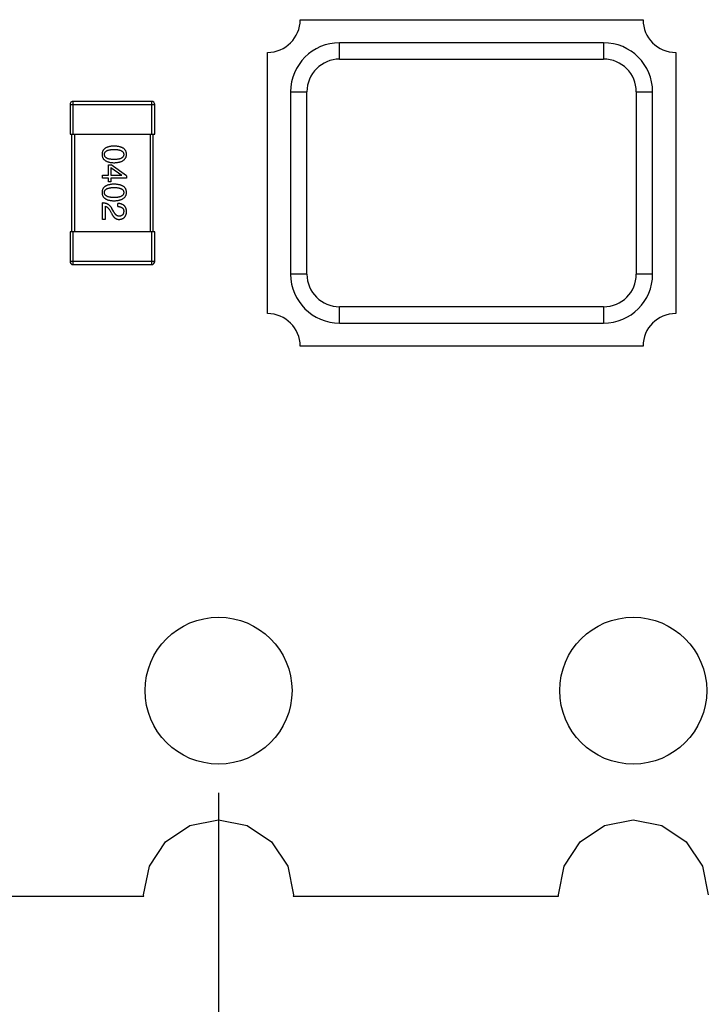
# Model space of a CAD drawing. Header units: millimetres. Extents: x 446.4 to 531.6, y 209.3 to 278.3.
# Tile 13 of 47: x 474.5 to 478.7, y 240.6 to 246.7. Entities that reach past the tile are written whole.
import ezdxf

# ---------------------------------------------------------------- set-up
doc = ezdxf.new("R2010")
doc.units = ezdxf.units.MM
doc.header["$LTSCALE"] = 30.734
doc.header["$PDMODE"] = 3
doc.header["$PDSIZE"] = 0.3125
doc.layers.get('0').update_dxf_attribs({"linetype": 'CONTINUOUS'})
doc.layers.get('Defpoints').update_dxf_attribs({"linetype": 'CONTINUOUS'})
doc.layers.add('dim', color=6, linetype='CONTINUOUS', lineweight=9)
doc.styles.add('Verdana', font='verdana.ttf', dxfattribs={"height": 2.5})
doc.dimstyles.new('aaaaaaaa 3.0', dxfattribs={"dimtxt": 2.5, "dimasz": 1.5, "dimexe": 1.25, "dimexo": 0.625, "dimtad": 1, "dimdec": 1, "dimzin": 9, "dimdsep": 46, "dimtxsty": 'Verdana', "dimcen": 0, "dimazin": 0, "dimtfac": 1, "dimtofl": 0, "dimtmove": 0, "dimatfit": 3, "dimfxl": 1, "dimlwd": 25, "dimlwe": 25, "dimarcsym": 0})

# ---------------------------------------------------------------- blocks, each defined once
blk = doc.blocks.new('*D41')
at = {"layer": 'Defpoints', "color": 0}
for p in [(475.7343, 242.5703), (513.8343, 242.5703), (513.8343, 233.0668)]:
    blk.add_point(p, dxfattribs=at)
at = {"layer": 'dim', "color": 0, "lineweight": 25}
for p, q in [((475.7343, 241.9453), (475.7343, 231.8168)), ((513.8343, 241.9453), (513.8343, 231.8168)), ((477.2343, 233.0668), (512.3343, 233.0668))]:
    blk.add_line(p, q, dxfattribs=at)
at = {"layer": 'dim', "color": 0}
for points in [[(477.2343, 233.3168), (477.2343, 232.8168), (475.7343, 233.0668)], [(512.3343, 232.8168), (512.3343, 233.3168), (513.8343, 233.0668)]]:
    blk.add_solid(points, dxfattribs=at)
at = {"layer": 'dim', "color": 0, "insert": (494.7843, 234.9989), "char_height": 2.5, "attachment_point": 5, "style": 'Verdana'}
blk.add_mtext('38.1', dxfattribs=at)

msp = doc.modelspace()

# ---------------------------------------------------------------- linework, layer by layer
at = {"linetype": 'Continuous'}
for p, q in [((476.2343, 246.6801), (478.3343, 246.6801)), ((476.4758, 246.4387), (476.4758, 246.5387)), ((478.0929, 246.5387), (476.4758, 246.5387)), ((478.0929, 246.5387), (478.0929, 246.4387)), ((476.0343, 244.8801), (476.0343, 246.4801)), ((476.4758, 246.4387), (478.0929, 246.4387)), ((478.5343, 246.4801), (478.5343, 244.8801)), ((476.1758, 246.2387), (476.1758, 245.1215)), ((476.1758, 246.2387), (476.2758, 246.2387)), ((476.2758, 245.1215), (476.2758, 246.2387)), ((478.2929, 246.2387), (478.2929, 245.1215)), ((478.2929, 246.2387), (478.3929, 246.2387)), ((478.3929, 245.1215), (478.3929, 246.2387)), ((474.8244, 246.1599), (474.8244, 245.9799)), ((474.8244, 246.1599), (475.3444, 246.1599)), ((474.8444, 245.9799), (474.8444, 246.1799)), ((475.3244, 246.1799), (474.8444, 246.1799)), ((475.3244, 246.1799), (475.3244, 245.9799)), ((475.3444, 245.9799), (475.3444, 246.1599)), ((474.8244, 245.9799), (475.3444, 245.9799)), ((474.8344, 245.9799), (474.8344, 245.3799)), ((474.8544, 245.3799), (474.8544, 245.9799)), ((475.3144, 245.9799), (475.3144, 245.3799)), ((475.3344, 245.3799), (475.3344, 245.9799)), ((475.0592, 245.7268), (475.0592, 245.7916)), ((475.0592, 245.7916), (475.0772, 245.7916)), ((475.0747, 245.7744), (475.0747, 245.7268)), ((475.0747, 245.7744), (475.1419, 245.7277)), ((475.1706, 245.7244), (475.0772, 245.7916)), ((475.0231, 245.7088), (475.0231, 245.7268)), ((475.0231, 245.7268), (475.0592, 245.7268)), ((475.0592, 245.7088), (475.0231, 245.7088)), ((475.0592, 245.6867), (475.0592, 245.7088)), ((475.0747, 245.7268), (475.1419, 245.7268)), ((475.0747, 245.7088), (475.0747, 245.6867)), ((475.1706, 245.7088), (475.0747, 245.7088)), ((475.1419, 245.7268), (475.1419, 245.7277)), ((475.1706, 245.7244), (475.1706, 245.7088)), ((475.0747, 245.6867), (475.0592, 245.6867)), ((475.0231, 245.4568), (475.0231, 245.5576)), ((475.0403, 245.5371), (475.0403, 245.4568)), ((475.1174, 245.5355), (475.1174, 245.5543)), ((475.0682, 245.5125), (475.0772, 245.497)), ((475.0928, 245.5035), (475.0813, 245.5232)), ((475.0403, 245.4568), (475.0231, 245.4568)), ((474.8244, 245.3799), (474.8244, 245.1999)), ((475.3444, 245.3799), (474.8244, 245.3799)), ((474.8444, 245.1799), (474.8444, 245.3799)), ((475.3244, 245.3799), (475.3244, 245.1799)), ((475.3444, 245.1999), (475.3444, 245.3799)), ((475.3444, 245.1999), (474.8244, 245.1999)), ((474.8444, 245.1799), (475.3244, 245.1799)), ((476.2758, 245.1215), (476.1758, 245.1215)), ((478.3929, 245.1215), (478.2929, 245.1215)), ((476.4758, 244.8215), (476.4758, 244.9215)), ((478.0929, 244.9215), (476.4758, 244.9215)), ((478.0929, 244.9215), (478.0929, 244.8215)), ((476.4758, 244.8215), (478.0929, 244.8215)), ((478.3343, 244.6801), (476.2343, 244.6801)), ((475.4099, 241.6448), (475.5587, 241.7442)), ((475.5587, 241.7442), (475.7343, 241.7792)), ((475.7343, 241.7792), (475.9099, 241.7442)), ((475.9099, 241.7442), (476.0587, 241.6448)), ((477.9499, 241.6448), (478.0987, 241.7442)), ((478.0987, 241.7442), (478.2743, 241.7792)), ((478.2743, 241.7792), (478.4499, 241.7442)), ((478.4499, 241.7442), (478.5987, 241.6448)), ((475.3104, 241.4959), (475.4099, 241.6448)), ((476.0587, 241.6448), (476.1582, 241.4959)), ((477.8504, 241.4959), (477.9499, 241.6448)), ((478.5987, 241.6448), (478.6982, 241.4959)), ((475.2755, 241.3203), (475.3104, 241.4959)), ((476.1582, 241.4959), (476.1931, 241.3203)), ((477.8155, 241.3203), (477.8504, 241.4959)), ((478.6982, 241.4959), (478.7331, 241.3203)), ((464.9343, 241.3097), (475.2772, 241.3117)), ((475.2772, 241.3117), (475.2755, 241.3203)), ((476.1931, 241.3203), (476.1914, 241.3119)), ((476.1914, 241.3119), (477.8171, 241.3122)), ((477.8171, 241.3122), (477.8155, 241.3203))]:
    msp.add_line(p, q, dxfattribs=at)
for centre in [(475.7343, 242.5703), (478.2743, 242.5703)]:
    msp.add_circle(centre, 0.45, dxfattribs=at)
for centre, radius, start, end in [((476.0343, 246.6801), 0.2, 270, 0), ((478.5343, 246.6801), 0.2, 180, 270), ((476.4758, 246.2387), 0.3, 90, 180), ((478.0929, 246.2387), 0.3, 0, 90), ((476.4758, 246.2387), 0.2, 90, 180), ((478.0929, 246.2387), 0.2, 0, 90), ((474.8444, 246.1599), 0.02, 90.00001, 180.00001), ((475.3244, 246.1599), 0.02, 0.00001, 90.00001), ((474.8444, 245.1999), 0.02, 180.00001, 270.00001), ((475.3244, 245.1999), 0.02, 270.00001, 0.00001), ((476.4758, 245.1215), 0.3, 180, 270), ((476.4758, 245.1215), 0.2, 180, 270), ((478.0929, 245.1215), 0.3, 270, 0), ((478.0929, 245.1215), 0.2, 270, 0), ((476.0343, 244.6801), 0.2, 0, 90), ((478.5343, 244.6801), 0.2, 90, 180)]:
    msp.add_arc(centre, radius, start, end, dxfattribs=at)
for points, knots in [([(475.0944, 245.9057), (475.0915, 245.9056), (475.0857, 245.9054), (475.0775, 245.9046), (475.0697, 245.9035), (475.0626, 245.902), (475.056, 245.9002), (475.0499, 245.8979), (475.0444, 245.8953), (475.0395, 245.8923), (475.0351, 245.889), (475.0313, 245.8852), (475.0281, 245.8811), (475.0254, 245.8765), (475.0234, 245.8716), (475.0218, 245.8664), (475.0209, 245.8608), (475.0207, 245.8569), (475.0206, 245.8549)], [0, 0, 0, 0, 0.087693, 0.170223, 0.247496, 0.319826, 0.387768, 0.451403, 0.511459, 0.568358, 0.622671, 0.675251, 0.726739, 0.778422, 0.830759, 0.884394, 0.940865, 1, 1, 1, 1]), ([(475.1706, 245.8549), (475.1705, 245.8569), (475.1704, 245.8608), (475.1694, 245.8664), (475.1678, 245.8716), (475.1657, 245.8765), (475.1629, 245.8811), (475.1596, 245.8852), (475.1557, 245.889), (475.1511, 245.8923), (475.1461, 245.8953), (475.1404, 245.8979), (475.1341, 245.9002), (475.1273, 245.902), (475.1199, 245.9035), (475.1119, 245.9046), (475.1034, 245.9054), (475.0975, 245.9056), (475.0944, 245.9057)], [0, 0, 0, 0, 0.057911, 0.113262, 0.165956, 0.217443, 0.268511, 0.319665, 0.372, 0.426129, 0.483365, 0.543779, 0.607756, 0.676562, 0.749704, 0.827713, 0.911177, 1, 1, 1, 1]), ([(475.0206, 245.8549), (475.0207, 245.8529), (475.0209, 245.849), (475.0218, 245.8434), (475.0234, 245.8381), (475.0254, 245.8332), (475.0281, 245.8287), (475.0313, 245.8246), (475.0351, 245.8208), (475.0395, 245.8174), (475.0444, 245.8145), (475.0499, 245.8119), (475.056, 245.8096), (475.0626, 245.8078), (475.0697, 245.8062), (475.0775, 245.8051), (475.0857, 245.8044), (475.0915, 245.8042), (475.0944, 245.8041)], [0, 0, 0, 0, 0.059134, 0.115603, 0.169236, 0.221572, 0.273254, 0.32474, 0.377319, 0.431815, 0.488555, 0.548609, 0.612242, 0.680182, 0.75251, 0.829782, 0.91231, 1, 1, 1, 1]), ([(475.0354, 245.8549), (475.0354, 245.8561), (475.0355, 245.8585), (475.0362, 245.862), (475.0374, 245.8652), (475.039, 245.8682), (475.0411, 245.871), (475.0437, 245.8735), (475.0467, 245.8757), (475.0502, 245.8777), (475.0541, 245.8795), (475.0585, 245.8811), (475.0634, 245.8823), (475.0687, 245.8834), (475.0745, 245.8842), (475.0807, 245.8848), (475.0874, 245.8852), (475.092, 245.8852), (475.0944, 245.8852)], [0, 0, 0, 0, 0.049766, 0.097012, 0.143225, 0.188786, 0.235079, 0.282962, 0.333687, 0.387747, 0.445963, 0.508657, 0.576545, 0.649868, 0.72822, 0.812712, 0.903543, 1, 1, 1, 1]), ([(475.0944, 245.8237), (475.0921, 245.8238), (475.0875, 245.8238), (475.0809, 245.8242), (475.0747, 245.8248), (475.069, 245.8256), (475.0637, 245.8267), (475.0589, 245.828), (475.0545, 245.8296), (475.0506, 245.8314), (475.0471, 245.8335), (475.0441, 245.8358), (475.0415, 245.8384), (475.0393, 245.8412), (475.0376, 245.8443), (475.0364, 245.8476), (475.0356, 245.8512), (475.0355, 245.8536), (475.0354, 245.8549)], [0, 0, 0, 0, 0.094834, 0.184067, 0.267029, 0.344713, 0.417334, 0.484367, 0.546941, 0.604717, 0.65953, 0.710539, 0.759381, 0.806382, 0.853027, 0.900623, 0.949121, 1, 1, 1, 1]), ([(475.0944, 245.8852), (475.0968, 245.8852), (475.1014, 245.8852), (475.1081, 245.8848), (475.1143, 245.8842), (475.1201, 245.8834), (475.1254, 245.8823), (475.1303, 245.8811), (475.1347, 245.8795), (475.1386, 245.8777), (475.1421, 245.8757), (475.1451, 245.8735), (475.1477, 245.871), (475.1498, 245.8682), (475.1514, 245.8652), (475.1526, 245.862), (475.1533, 245.8585), (475.1534, 245.8561), (475.1534, 245.8549)], [0, 0, 0, 0, 0.096452, 0.187278, 0.271765, 0.350519, 0.423437, 0.491321, 0.554011, 0.612224, 0.666281, 0.717003, 0.764884, 0.811423, 0.856783, 0.902993, 0.950236, 1, 1, 1, 1]), ([(475.0944, 245.8041), (475.0974, 245.8042), (475.1033, 245.8045), (475.1118, 245.8053), (475.1197, 245.8065), (475.127, 245.8081), (475.1338, 245.81), (475.14, 245.8122), (475.1457, 245.8149), (475.1507, 245.8179), (475.1553, 245.8212), (475.1592, 245.825), (475.1626, 245.8291), (475.1654, 245.8335), (475.1676, 245.8384), (475.1692, 245.8436), (475.1703, 245.8491), (475.1705, 245.8529), (475.1706, 245.8549)], [0, 0, 0, 0, 0.088475, 0.171606, 0.249595, 0.322626, 0.391327, 0.455765, 0.516374, 0.573675, 0.628522, 0.681161, 0.732559, 0.783563, 0.83504, 0.887639, 0.942585, 1, 1, 1, 1]), ([(475.1534, 245.8549), (475.1534, 245.8536), (475.1533, 245.8512), (475.1526, 245.8476), (475.1514, 245.8443), (475.1498, 245.8412), (475.1477, 245.8384), (475.1451, 245.8358), (475.1421, 245.8335), (475.1386, 245.8314), (475.1347, 245.8296), (475.1303, 245.828), (475.1254, 245.8267), (475.1201, 245.8256), (475.1143, 245.8248), (475.1081, 245.8242), (475.1014, 245.8238), (475.0968, 245.8238), (475.0944, 245.8237)], [0, 0, 0, 0, 0.050604, 0.098688, 0.145699, 0.191791, 0.238625, 0.286717, 0.337546, 0.391814, 0.449755, 0.512106, 0.579685, 0.652048, 0.730262, 0.814146, 0.904281, 1, 1, 1, 1]), ([(475.0944, 245.6726), (475.0915, 245.6725), (475.0857, 245.6723), (475.0775, 245.6715), (475.0697, 245.6704), (475.0626, 245.6689), (475.056, 245.667), (475.0499, 245.6648), (475.0444, 245.6622), (475.0395, 245.6591), (475.0351, 245.6558), (475.0313, 245.652), (475.0281, 245.6479), (475.0254, 245.6434), (475.0234, 245.6385), (475.0218, 245.6332), (475.0209, 245.6276), (475.0207, 245.6237), (475.0206, 245.6217)], [0, 0, 0, 0, 0.087693, 0.170223, 0.247496, 0.319826, 0.387768, 0.451403, 0.511459, 0.568358, 0.622671, 0.675251, 0.726739, 0.778422, 0.830759, 0.884394, 0.940865, 1, 1, 1, 1]), ([(475.0354, 245.6217), (475.0354, 245.623), (475.0355, 245.6254), (475.0362, 245.6288), (475.0374, 245.6321), (475.039, 245.6351), (475.0411, 245.6378), (475.0437, 245.6403), (475.0467, 245.6426), (475.0502, 245.6446), (475.0541, 245.6464), (475.0585, 245.6479), (475.0634, 245.6492), (475.0687, 245.6503), (475.0745, 245.6511), (475.0807, 245.6516), (475.0874, 245.652), (475.092, 245.652), (475.0944, 245.6521)], [0, 0, 0, 0, 0.049766, 0.097012, 0.143225, 0.188786, 0.235079, 0.282962, 0.333687, 0.387747, 0.445963, 0.508657, 0.576545, 0.649868, 0.72822, 0.812712, 0.903543, 1, 1, 1, 1]), ([(475.1706, 245.6217), (475.1705, 245.6237), (475.1704, 245.6276), (475.1694, 245.6332), (475.1678, 245.6385), (475.1657, 245.6434), (475.1629, 245.6479), (475.1596, 245.652), (475.1557, 245.6558), (475.1511, 245.6592), (475.1461, 245.6622), (475.1404, 245.6648), (475.1341, 245.667), (475.1273, 245.6689), (475.1199, 245.6704), (475.1119, 245.6715), (475.1034, 245.6723), (475.0975, 245.6725), (475.0944, 245.6726)], [0, 0, 0, 0, 0.057911, 0.113262, 0.165956, 0.217443, 0.268511, 0.319665, 0.372, 0.426129, 0.483365, 0.543779, 0.607756, 0.676562, 0.749704, 0.827713, 0.911177, 1, 1, 1, 1]), ([(475.0944, 245.6521), (475.0968, 245.652), (475.1014, 245.652), (475.1081, 245.6516), (475.1143, 245.6511), (475.1201, 245.6503), (475.1254, 245.6492), (475.1303, 245.6479), (475.1347, 245.6464), (475.1386, 245.6446), (475.1421, 245.6426), (475.1451, 245.6403), (475.1477, 245.6378), (475.1498, 245.6351), (475.1514, 245.6321), (475.1526, 245.6288), (475.1533, 245.6254), (475.1534, 245.623), (475.1534, 245.6217)], [0, 0, 0, 0, 0.096452, 0.187278, 0.271765, 0.350519, 0.423437, 0.491321, 0.554011, 0.612224, 0.666281, 0.717003, 0.764884, 0.811423, 0.856783, 0.902993, 0.950236, 1, 1, 1, 1]), ([(475.0206, 245.6217), (475.0207, 245.6198), (475.0209, 245.6159), (475.0218, 245.6102), (475.0234, 245.605), (475.0254, 245.6001), (475.0281, 245.5956), (475.0313, 245.5914), (475.0351, 245.5877), (475.0395, 245.5843), (475.0444, 245.5813), (475.0499, 245.5787), (475.056, 245.5765), (475.0626, 245.5746), (475.0697, 245.5731), (475.0775, 245.572), (475.0857, 245.5712), (475.0915, 245.571), (475.0944, 245.5709)], [0, 0, 0, 0, 0.059134, 0.115603, 0.169236, 0.221572, 0.273254, 0.32474, 0.377319, 0.431815, 0.488555, 0.548609, 0.612242, 0.680182, 0.75251, 0.829782, 0.91231, 1, 1, 1, 1]), ([(475.0944, 245.5906), (475.0921, 245.5906), (475.0875, 245.5907), (475.0809, 245.591), (475.0747, 245.5916), (475.069, 245.5925), (475.0637, 245.5935), (475.0589, 245.5949), (475.0545, 245.5964), (475.0506, 245.5983), (475.0471, 245.6003), (475.0441, 245.6027), (475.0415, 245.6052), (475.0393, 245.6081), (475.0376, 245.6111), (475.0364, 245.6144), (475.0356, 245.618), (475.0355, 245.6205), (475.0354, 245.6217)], [0, 0, 0, 0, 0.094834, 0.184067, 0.267029, 0.344713, 0.417334, 0.484367, 0.546941, 0.604717, 0.65953, 0.710539, 0.759381, 0.806382, 0.853027, 0.900623, 0.949121, 1, 1, 1, 1]), ([(475.1534, 245.6217), (475.1534, 245.6205), (475.1533, 245.618), (475.1526, 245.6145), (475.1514, 245.6111), (475.1498, 245.608), (475.1477, 245.6052), (475.1451, 245.6027), (475.1421, 245.6004), (475.1386, 245.5982), (475.1347, 245.5964), (475.1303, 245.5949), (475.1254, 245.5935), (475.1201, 245.5925), (475.1143, 245.5916), (475.1081, 245.591), (475.1014, 245.5907), (475.0968, 245.5906), (475.0944, 245.5906)], [0, 0, 0, 0, 0.050604, 0.098688, 0.145699, 0.191791, 0.238625, 0.286717, 0.337546, 0.391814, 0.449755, 0.512106, 0.579685, 0.652048, 0.730262, 0.814146, 0.904281, 1, 1, 1, 1]), ([(475.0944, 245.5709), (475.0974, 245.5711), (475.1033, 245.5713), (475.1118, 245.5722), (475.1197, 245.5734), (475.127, 245.5749), (475.1338, 245.5768), (475.14, 245.5791), (475.1457, 245.5817), (475.1507, 245.5847), (475.1553, 245.5881), (475.1592, 245.5918), (475.1626, 245.5959), (475.1654, 245.6004), (475.1676, 245.6052), (475.1692, 245.6104), (475.1703, 245.6159), (475.1705, 245.6198), (475.1706, 245.6217)], [0, 0, 0, 0, 0.088475, 0.171606, 0.249595, 0.322626, 0.391327, 0.455765, 0.516374, 0.573675, 0.628522, 0.681161, 0.732559, 0.783563, 0.83504, 0.887639, 0.942585, 1, 1, 1, 1]), ([(475.0813, 245.5232), (475.0805, 245.5246), (475.079, 245.5273), (475.0765, 245.5311), (475.0738, 245.5347), (475.0709, 245.5379), (475.0679, 245.541), (475.0647, 245.5438), (475.0613, 245.5464), (475.0577, 245.5487), (475.054, 245.5507), (475.0501, 245.5525), (475.046, 245.554), (475.0418, 245.5552), (475.0373, 245.5562), (475.0327, 245.5569), (475.028, 245.5574), (475.0247, 245.5576), (475.0231, 245.5576)], [0, 0, 0, 0, 0.065828, 0.130094, 0.192451, 0.254037, 0.313974, 0.373757, 0.433048, 0.492243, 0.551902, 0.611758, 0.672678, 0.734814, 0.798569, 0.863693, 0.930488, 1, 1, 1, 1]), ([(475.0403, 245.5371), (475.0416, 245.5369), (475.0442, 245.5363), (475.048, 245.5347), (475.0517, 245.5326), (475.0552, 245.5297), (475.0586, 245.5263), (475.062, 245.5223), (475.0652, 245.5177), (475.0672, 245.5143), (475.0682, 245.5125)], [0, 0, 0, 0, 0.103034, 0.208166, 0.318255, 0.434664, 0.559728, 0.695394, 0.841708, 1, 1, 1, 1]), ([(475.1706, 245.5035), (475.1705, 245.5056), (475.1703, 245.5095), (475.1695, 245.5152), (475.1684, 245.5205), (475.1668, 245.5254), (475.1648, 245.5299), (475.1625, 245.5341), (475.1597, 245.5379), (475.1566, 245.5413), (475.153, 245.5443), (475.1491, 245.5469), (475.1447, 245.5491), (475.14, 245.551), (475.1349, 245.5524), (475.1294, 245.5535), (475.1235, 245.5541), (475.1194, 245.5543), (475.1174, 245.5543)], [0, 0, 0, 0, 0.07282, 0.141057, 0.2062, 0.267672, 0.326735, 0.383519, 0.439188, 0.494454, 0.549628, 0.605958, 0.66397, 0.72402, 0.787502, 0.854127, 0.925065, 1, 1, 1, 1]), ([(475.1174, 245.5355), (475.1188, 245.5354), (475.1216, 245.5353), (475.1257, 245.5349), (475.1296, 245.5343), (475.1331, 245.5334), (475.1363, 245.5323), (475.1393, 245.531), (475.142, 245.5295), (475.1444, 245.5277), (475.1466, 245.5258), (475.1484, 245.5236), (475.15, 245.5212), (475.1512, 245.5186), (475.1522, 245.5157), (475.1529, 245.5127), (475.1533, 245.5094), (475.1534, 245.5071), (475.1534, 245.506)], [0, 0, 0, 0, 0.082594, 0.15978, 0.232961, 0.301462, 0.365595, 0.426678, 0.484662, 0.540809, 0.595146, 0.648401, 0.702272, 0.757102, 0.813447, 0.872233, 0.934055, 1, 1, 1, 1]), ([(475.0772, 245.497), (475.078, 245.4953), (475.0795, 245.492), (475.082, 245.4872), (475.0846, 245.4829), (475.0873, 245.4788), (475.09, 245.4751), (475.0929, 245.4717), (475.0958, 245.4687), (475.0989, 245.466), (475.102, 245.4637), (475.1052, 245.4617), (475.1085, 245.46), (475.1119, 245.4586), (475.1154, 245.4577), (475.119, 245.457), (475.1227, 245.4567), (475.1251, 245.4568), (475.1264, 245.4568)], [0, 0, 0, 0, 0.082731, 0.161257, 0.236138, 0.307554, 0.375712, 0.440848, 0.502916, 0.562567, 0.619798, 0.675716, 0.73039, 0.78386, 0.837315, 0.890547, 0.944917, 1, 1, 1, 1]), ([(475.1272, 245.4765), (475.1264, 245.4764), (475.1248, 245.4763), (475.1224, 245.4765), (475.12, 245.4769), (475.1176, 245.4775), (475.1154, 245.4784), (475.1131, 245.4795), (475.1109, 245.4808), (475.1087, 245.4824), (475.1065, 245.4842), (475.1045, 245.4863), (475.1024, 245.4886), (475.1004, 245.4911), (475.0984, 245.4939), (475.0965, 245.4969), (475.0946, 245.5001), (475.0934, 245.5024), (475.0928, 245.5035)], [0, 0, 0, 0, 0.052237, 0.103888, 0.155485, 0.207395, 0.259864, 0.31356, 0.369176, 0.4266, 0.486836, 0.550048, 0.61567, 0.685271, 0.75824, 0.834614, 0.915635, 1, 1, 1, 1]), ([(475.1264, 245.4568), (475.1281, 245.4569), (475.1314, 245.4572), (475.1361, 245.458), (475.1406, 245.4591), (475.1448, 245.4606), (475.1487, 245.4623), (475.1522, 245.4644), (475.1555, 245.4669), (475.1584, 245.4697), (475.161, 245.4728), (475.1633, 245.4762), (475.1653, 245.48), (475.1671, 245.484), (475.1684, 245.4885), (475.1695, 245.4932), (475.1703, 245.4982), (475.1705, 245.5017), (475.1706, 245.5035)], [0, 0, 0, 0, 0.070688, 0.137741, 0.201612, 0.262778, 0.321223, 0.378455, 0.434411, 0.490146, 0.546362, 0.603392, 0.662208, 0.723401, 0.787372, 0.85442, 0.925153, 1, 1, 1, 1]), ([(475.1534, 245.506), (475.1534, 245.5049), (475.1532, 245.5027), (475.1529, 245.4995), (475.1523, 245.4965), (475.1515, 245.4937), (475.1506, 245.4912), (475.1494, 245.4888), (475.148, 245.4866), (475.1465, 245.4846), (475.1447, 245.4829), (475.1428, 245.4813), (475.1407, 245.48), (475.1384, 245.4789), (475.1358, 245.478), (475.1331, 245.4772), (475.1302, 245.4767), (475.1282, 245.4766), (475.1272, 245.4765)], [0, 0, 0, 0, 0.076112, 0.148436, 0.216883, 0.281466, 0.34298, 0.402356, 0.459881, 0.51546, 0.571111, 0.62658, 0.683162, 0.741007, 0.801404, 0.863825, 0.930544, 1, 1, 1, 1])]:
    msp.add_open_spline(points, degree=3, knots=knots, dxfattribs=at)

# ---------------------------------------------------------------- dimensions: what is measured, and where the dimension line sits
at = {"layer": 'dim'}
dim = msp.add_linear_dim(base=(513.8343, 233.0668), p1=(475.7343, 242.5703), p2=(513.8343, 242.5703), dimstyle='aaaaaaaa 3.0', dxfattribs=at)
dim.commit()
dim.dimension.update_dxf_attribs({"geometry": '*D41', "text_midpoint": (494.7843, 234.9989)})

doc.saveas('drawing.dxf')
